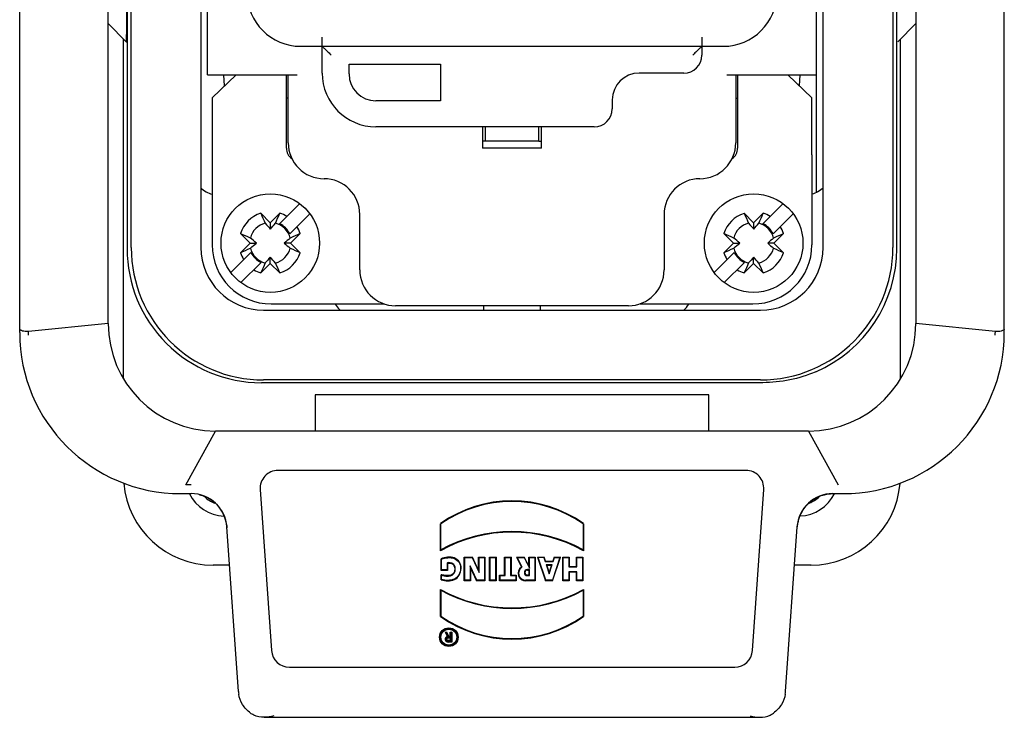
# Model space of a CAD drawing. Header units: millimetres. Extents: x 4086 to 10416, y 123 to 1549.
# Tile 156 of 256: x 7373 to 7387, y 643 to 652. Entities that reach past the tile are written whole.
import ezdxf

# ---------------------------------------------------------------- set-up
doc = ezdxf.new("R2010")
doc.units = ezdxf.units.MM
doc.layers.add('外形图', color=7, linetype='Continuous')

msp = doc.modelspace()

# ---------------------------------------------------------------- linework, layer by layer
at = {"layer": '外形图', "color": 7, "linetype": 'Continuous'}
for p, q in [((7385.448, 649.182), (7385.448, 663.582)), ((7374.755, 649.195), (7374.755, 663.57)), ((7375.73, 663.57), (7375.73, 649.195)), ((7384.417, 649.195), (7384.417, 663.57)), ((7385.392, 663.57), (7385.392, 649.195)), ((7375.823, 651.607), (7375.823, 661.157)), ((7384.323, 661.157), (7384.323, 651.607)), ((7374.698, 655.976), (7374.698, 649.182)), ((7374.434, 648.132), (7374.434, 654.798)), ((7385.713, 654.798), (7385.713, 648.132)), ((7373.198, 648.007), (7373.198, 654.673)), ((7386.948, 648.007), (7386.948, 654.673)), ((7374.434, 652.325), (7374.687, 652.067)), ((7385.713, 652.325), (7385.46, 652.067)), ((7374.648, 647.363), (7374.648, 652.106)), ((7377.423, 651.632), (7377.423, 652.132)), ((7382.723, 652.132), (7382.723, 651.882)), ((7385.498, 647.363), (7385.498, 652.106)), ((7377.123, 652.007), (7383.023, 652.007)), ((7377.798, 651.757), (7379.073, 651.757)), ((7377.798, 651.62), (7377.798, 651.757)), ((7379.073, 651.757), (7379.073, 651.245)), ((7382.473, 651.632), (7381.848, 651.632)), ((7375.823, 651.607), (7377.073, 651.607)), ((7376.22, 651.607), (7375.886, 651.285)), ((7376.06, 651.453), (7376.05, 651.607)), ((7376.923, 650.582), (7376.923, 651.607)), ((7376.948, 650.657), (7376.948, 651.607)), ((7383.073, 651.607), (7384.323, 651.607)), ((7383.198, 651.607), (7383.198, 650.657)), ((7383.223, 651.607), (7383.223, 650.582)), ((7384.261, 651.285), (7383.926, 651.607)), ((7384.087, 651.453), (7384.097, 651.607)), ((7384.323, 651.607), (7384.323, 649.968)), ((7375.886, 651.285), (7375.886, 649.232)), ((7376.948, 651.282), (7376.923, 651.282)), ((7379.073, 651.245), (7378.173, 651.245)), ((7381.473, 651.257), (7381.473, 651.132)), ((7383.198, 651.282), (7383.223, 651.282)), ((7384.261, 650.491), (7384.261, 651.285)), ((7381.223, 650.882), (7378.173, 650.882)), ((7379.661, 650.882), (7379.661, 650.582)), ((7379.698, 650.882), (7379.698, 650.682)), ((7380.448, 650.682), (7380.448, 650.882)), ((7380.486, 650.582), (7380.486, 650.882)), ((7379.698, 650.682), (7379.661, 650.681)), ((7380.448, 650.682), (7379.698, 650.682)), ((7380.448, 650.682), (7380.486, 650.681)), ((7380.486, 650.582), (7379.661, 650.582)), ((7384.261, 650.49), (7384.261, 649.232)), ((7376.828, 649.528), (7377.109, 649.809)), ((7383.859, 649.809), (7383.578, 649.528)), ((7376.698, 649.54), (7376.565, 649.674)), ((7376.832, 649.674), (7376.698, 649.54)), ((7376.969, 649.387), (7377.25, 649.667)), ((7377.948, 648.882), (7377.948, 649.657)), ((7382.198, 649.657), (7382.198, 648.882)), ((7383.448, 649.54), (7383.315, 649.674)), ((7383.582, 649.674), (7383.448, 649.54)), ((7383.719, 649.387), (7384, 649.667)), ((7376.698, 649.54), (7376.698, 649.453)), ((7383.448, 649.54), (7383.448, 649.453)), ((7376.282, 649.391), (7376.415, 649.257)), ((7376.981, 649.257), (7377.115, 649.391)), ((7383.032, 649.391), (7383.165, 649.257)), ((7383.731, 649.257), (7383.865, 649.391)), ((7376.415, 649.257), (7376.282, 649.123)), ((7376.415, 649.257), (7376.503, 649.257)), ((7376.981, 649.257), (7376.894, 649.257)), ((7377.115, 649.123), (7376.981, 649.257)), ((7383.165, 649.257), (7383.032, 649.123)), ((7383.165, 649.257), (7383.253, 649.257)), ((7383.731, 649.257), (7383.644, 649.257)), ((7383.865, 649.123), (7383.731, 649.257)), ((7376.427, 649.128), (7376.147, 648.847)), ((7376.698, 648.974), (7376.698, 649.062)), ((7382.897, 648.847), (7383.177, 649.128)), ((7383.448, 648.974), (7383.448, 649.062)), ((7376.569, 648.986), (7376.288, 648.705)), ((7376.565, 648.841), (7376.698, 648.974)), ((7376.698, 648.974), (7376.832, 648.841)), ((7383.038, 648.705), (7383.319, 648.986)), ((7383.315, 648.841), (7383.448, 648.974)), ((7383.448, 648.974), (7383.582, 648.841)), ((7376.605, 648.32), (7383.542, 648.32)), ((7376.711, 648.407), (7378.286, 648.407)), ((7378.286, 648.407), (7378.286, 648.409)), ((7381.698, 648.382), (7378.448, 648.382)), ((7379.676, 648.372), (7379.676, 648.32)), ((7380.471, 648.32), (7380.471, 648.372)), ((7381.861, 648.409), (7381.861, 648.407)), ((7381.861, 648.407), (7383.436, 648.407)), ((7374.434, 648.132), (7373.323, 648.02)), ((7386.823, 648.02), (7385.713, 648.132)), ((7383.574, 647.307), (7376.573, 647.307)), ((7383.542, 647.345), (7376.605, 647.345)), ((7382.823, 647.137), (7377.323, 647.137)), ((7377.323, 647.137), (7377.323, 646.632)), ((7382.823, 646.632), (7382.823, 647.137)), ((7375.518, 645.882), (7375.934, 646.632)), ((7384.213, 646.632), (7375.934, 646.632)), ((7384.213, 646.632), (7384.629, 645.882)), ((7383.34, 646.082), (7376.806, 646.082)), ((7375.595, 645.882), (7375.518, 645.882)), ((7375.448, 645.757), (7375.593, 645.757)), ((7375.808, 645.707), (7375.828, 645.697)), ((7376.557, 645.815), (7376.714, 643.565)), ((7383.432, 643.565), (7383.59, 645.815)), ((7384.422, 645.739), (7384.436, 645.742)), ((7384.552, 645.757), (7384.698, 645.757)), ((7375.945, 645.608), (7375.964, 645.588)), ((7384.293, 645.682), (7384.313, 645.694)), ((7376.084, 645.333), (7376.089, 645.306)), ((7376.089, 645.306), (7376.093, 645.278)), ((7376.253, 642.994), (7376.092, 645.292)), ((7379.073, 645.337), (7379.08, 645.334)), ((7379.073, 644.96), (7379.073, 645.337)), ((7379.08, 644.971), (7379.08, 645.334)), ((7381.067, 645.334), (7381.073, 645.337)), ((7381.067, 645.334), (7381.067, 644.971)), ((7381.073, 645.337), (7381.073, 644.96)), ((7383.894, 642.994), (7384.054, 645.292)), ((7384.056, 645.292), (7384.06, 645.318)), ((7376.13, 644.757), (7375.899, 644.757)), ((7379.083, 644.845), (7379.09, 644.841)), ((7379.083, 644.685), (7379.083, 644.845)), ((7379.09, 644.692), (7379.09, 644.841)), ((7379.167, 644.79), (7379.172, 644.792)), ((7379.173, 644.785), (7379.167, 644.79)), ((7379.167, 644.79), (7379.167, 644.692)), ((7379.173, 644.785), (7379.173, 644.685)), ((7379.407, 644.869), (7379.521, 644.869)), ((7379.407, 644.869), (7379.414, 644.863)), ((7379.407, 644.539), (7379.407, 644.869)), ((7379.414, 644.863), (7379.517, 644.863)), ((7379.414, 644.546), (7379.414, 644.863)), ((7379.581, 644.546), (7379.487, 644.749)), ((7379.493, 644.719), (7379.487, 644.749)), ((7379.487, 644.749), (7379.487, 644.546)), ((7379.517, 644.863), (7379.521, 644.869)), ((7379.517, 644.863), (7379.614, 644.656)), ((7379.607, 644.685), (7379.521, 644.869)), ((7379.607, 644.869), (7379.693, 644.869)), ((7379.607, 644.869), (7379.614, 644.863)), ((7379.607, 644.685), (7379.607, 644.869)), ((7379.614, 644.863), (7379.687, 644.863)), ((7379.614, 644.656), (7379.614, 644.863)), ((7379.693, 644.869), (7379.687, 644.863)), ((7379.687, 644.863), (7379.687, 644.546)), ((7379.693, 644.869), (7379.693, 644.539)), ((7379.761, 644.869), (7379.851, 644.869)), ((7379.761, 644.869), (7379.768, 644.863)), ((7379.761, 644.539), (7379.761, 644.869)), ((7379.768, 644.863), (7379.845, 644.863)), ((7379.768, 644.546), (7379.768, 644.863)), ((7379.851, 644.869), (7379.845, 644.863)), ((7379.845, 644.863), (7379.845, 644.546)), ((7379.851, 644.869), (7379.851, 644.539)), ((7379.97, 644.869), (7380.06, 644.869)), ((7379.97, 644.869), (7379.977, 644.863)), ((7379.97, 644.619), (7379.97, 644.869)), ((7379.977, 644.863), (7380.054, 644.863)), ((7379.977, 644.613), (7379.977, 644.863)), ((7380.06, 644.869), (7380.054, 644.863)), ((7380.054, 644.863), (7380.054, 644.613)), ((7380.06, 644.869), (7380.06, 644.619)), ((7380.135, 644.869), (7380.245, 644.869)), ((7380.135, 644.869), (7380.146, 644.863)), ((7380.135, 644.869), (7380.204, 644.731)), ((7380.146, 644.863), (7380.241, 644.863)), ((7380.213, 644.729), (7380.146, 644.863)), ((7380.241, 644.863), (7380.245, 644.869)), ((7380.241, 644.863), (7380.316, 644.714)), ((7380.309, 644.869), (7380.399, 644.869)), ((7380.309, 644.869), (7380.316, 644.863)), ((7380.309, 644.743), (7380.309, 644.869)), ((7380.316, 644.863), (7380.393, 644.863)), ((7380.316, 644.714), (7380.316, 644.863)), ((7380.399, 644.869), (7380.393, 644.863)), ((7380.393, 644.863), (7380.393, 644.546)), ((7380.399, 644.869), (7380.399, 644.539)), ((7380.431, 644.869), (7380.521, 644.869)), ((7380.431, 644.869), (7380.44, 644.863)), ((7380.431, 644.869), (7380.541, 644.539)), ((7380.517, 644.863), (7380.44, 644.863)), ((7380.546, 644.546), (7380.44, 644.863)), ((7380.517, 644.863), (7380.521, 644.869)), ((7380.517, 644.863), (7380.535, 644.809)), ((7380.539, 644.815), (7380.521, 644.869)), ((7380.539, 644.815), (7380.535, 644.809)), ((7380.535, 644.809), (7380.648, 644.809)), ((7380.539, 644.815), (7380.643, 644.815)), ((7380.549, 644.766), (7380.634, 644.766)), ((7380.558, 644.759), (7380.549, 644.766)), ((7380.549, 644.766), (7380.591, 644.639)), ((7380.558, 644.759), (7380.625, 644.759)), ((7380.591, 644.659), (7380.558, 644.759)), ((7380.591, 644.639), (7380.634, 644.766)), ((7380.625, 644.759), (7380.591, 644.659)), ((7380.634, 644.766), (7380.625, 644.759)), ((7380.742, 644.863), (7380.637, 644.546)), ((7380.641, 644.539), (7380.751, 644.869)), ((7380.661, 644.869), (7380.643, 644.815)), ((7380.643, 644.815), (7380.648, 644.809)), ((7380.648, 644.809), (7380.666, 644.863)), ((7380.661, 644.869), (7380.751, 644.869)), ((7380.661, 644.869), (7380.666, 644.863)), ((7380.666, 644.863), (7380.742, 644.863)), ((7380.751, 644.869), (7380.742, 644.863)), ((7380.783, 644.869), (7380.873, 644.869)), ((7380.783, 644.869), (7380.79, 644.863)), ((7380.783, 644.539), (7380.783, 644.869)), ((7380.79, 644.863), (7380.867, 644.863)), ((7380.79, 644.546), (7380.79, 644.863)), ((7380.873, 644.869), (7380.867, 644.863)), ((7380.867, 644.863), (7380.867, 644.733)), ((7380.873, 644.739), (7380.867, 644.733)), ((7380.873, 644.869), (7380.873, 644.739)), ((7380.873, 644.739), (7380.973, 644.739)), ((7380.973, 644.869), (7381.063, 644.869)), ((7380.973, 644.869), (7380.98, 644.863)), ((7380.973, 644.739), (7380.973, 644.869)), ((7380.973, 644.739), (7380.98, 644.733)), ((7380.98, 644.863), (7381.057, 644.863)), ((7380.98, 644.733), (7380.98, 644.863)), ((7381.063, 644.869), (7381.057, 644.863)), ((7381.057, 644.863), (7381.057, 644.546)), ((7381.063, 644.869), (7381.063, 644.539)), ((7384.249, 644.757), (7384.017, 644.757)), ((7379.083, 644.685), (7379.09, 644.692)), ((7379.173, 644.685), (7379.083, 644.685)), ((7379.083, 644.553), (7379.083, 644.625)), ((7379.167, 644.692), (7379.09, 644.692)), ((7379.09, 644.558), (7379.09, 644.617)), ((7379.173, 644.685), (7379.167, 644.692)), ((7379.493, 644.719), (7379.577, 644.539)), ((7379.493, 644.719), (7379.493, 644.539)), ((7379.607, 644.685), (7379.614, 644.656)), ((7379.899, 644.619), (7379.97, 644.619)), ((7379.899, 644.619), (7379.906, 644.613)), ((7379.899, 644.539), (7379.899, 644.619)), ((7379.906, 644.613), (7379.977, 644.613)), ((7379.906, 644.546), (7379.906, 644.613)), ((7379.97, 644.619), (7379.977, 644.613)), ((7380.054, 644.613), (7380.06, 644.619)), ((7380.054, 644.613), (7380.125, 644.613)), ((7380.06, 644.619), (7380.131, 644.619)), ((7380.131, 644.619), (7380.125, 644.613)), ((7380.125, 644.613), (7380.125, 644.546)), ((7380.131, 644.619), (7380.131, 644.539)), ((7380.316, 644.696), (7380.288, 644.696)), ((7380.288, 644.689), (7380.309, 644.689)), ((7380.309, 644.619), (7380.288, 644.619)), ((7380.288, 644.613), (7380.316, 644.613)), ((7380.309, 644.689), (7380.316, 644.696)), ((7380.309, 644.689), (7380.309, 644.619)), ((7380.309, 644.619), (7380.316, 644.613)), ((7380.316, 644.613), (7380.316, 644.696)), ((7380.591, 644.639), (7380.591, 644.659)), ((7380.867, 644.733), (7380.98, 644.733)), ((7380.98, 644.666), (7380.867, 644.666)), ((7380.873, 644.659), (7380.867, 644.666)), ((7380.867, 644.666), (7380.867, 644.546)), ((7380.973, 644.659), (7380.873, 644.659)), ((7380.873, 644.659), (7380.873, 644.539)), ((7380.973, 644.659), (7380.98, 644.666)), ((7380.973, 644.539), (7380.973, 644.659)), ((7380.98, 644.546), (7380.98, 644.666)), ((7379.407, 644.539), (7379.414, 644.546)), ((7379.493, 644.539), (7379.407, 644.539)), ((7379.487, 644.546), (7379.414, 644.546)), ((7379.493, 644.539), (7379.487, 644.546)), ((7379.577, 644.539), (7379.581, 644.546)), ((7379.693, 644.539), (7379.577, 644.539)), ((7379.687, 644.546), (7379.581, 644.546)), ((7379.693, 644.539), (7379.687, 644.546)), ((7379.761, 644.539), (7379.768, 644.546)), ((7379.851, 644.539), (7379.761, 644.539)), ((7379.845, 644.546), (7379.768, 644.546)), ((7379.845, 644.546), (7379.851, 644.539)), ((7379.899, 644.539), (7379.906, 644.546)), ((7380.131, 644.539), (7379.899, 644.539)), ((7380.125, 644.546), (7379.906, 644.546)), ((7380.131, 644.539), (7380.125, 644.546)), ((7380.393, 644.546), (7380.265, 644.546)), ((7380.399, 644.539), (7380.265, 644.539)), ((7380.399, 644.539), (7380.393, 644.546)), ((7380.541, 644.539), (7380.546, 644.546)), ((7380.641, 644.539), (7380.541, 644.539)), ((7380.637, 644.546), (7380.546, 644.546)), ((7380.641, 644.539), (7380.637, 644.546)), ((7380.783, 644.539), (7380.79, 644.546)), ((7380.873, 644.539), (7380.783, 644.539)), ((7380.867, 644.546), (7380.79, 644.546)), ((7380.873, 644.539), (7380.867, 644.546)), ((7380.973, 644.539), (7380.98, 644.546)), ((7381.063, 644.539), (7380.973, 644.539)), ((7381.057, 644.546), (7380.98, 644.546)), ((7381.057, 644.546), (7381.063, 644.539)), ((7379.073, 644.042), (7379.073, 644.419)), ((7379.08, 644.408), (7379.08, 644.045)), ((7381.067, 644.408), (7381.067, 644.045)), ((7381.073, 644.419), (7381.073, 644.042)), ((7379.073, 644.042), (7379.08, 644.045)), ((7381.073, 644.042), (7381.067, 644.045)), ((7379.141, 643.823), (7379.163, 643.823)), ((7379.141, 643.823), (7379.151, 643.817)), ((7379.141, 643.823), (7379.171, 643.762)), ((7379.151, 643.817), (7379.159, 643.817)), ((7379.181, 643.757), (7379.151, 643.817)), ((7379.163, 643.823), (7379.159, 643.817)), ((7379.159, 643.817), (7379.189, 643.757)), ((7379.193, 643.763), (7379.163, 643.823)), ((7379.211, 643.823), (7379.231, 643.823)), ((7379.211, 643.823), (7379.217, 643.817)), ((7379.211, 643.763), (7379.211, 643.823)), ((7379.217, 643.817), (7379.224, 643.817)), ((7379.217, 643.757), (7379.217, 643.817)), ((7379.231, 643.823), (7379.224, 643.817)), ((7379.224, 643.817), (7379.224, 643.69)), ((7379.231, 643.823), (7379.231, 643.683)), ((7379.181, 643.75), (7379.217, 643.75)), ((7379.181, 643.743), (7379.211, 643.743)), ((7379.211, 643.703), (7379.181, 643.703)), ((7379.217, 643.697), (7379.181, 643.697)), ((7379.224, 643.69), (7379.181, 643.69)), ((7379.231, 643.683), (7379.181, 643.683)), ((7379.193, 643.763), (7379.189, 643.757)), ((7379.189, 643.757), (7379.217, 643.757)), ((7379.193, 643.763), (7379.211, 643.763)), ((7379.211, 643.763), (7379.217, 643.757)), ((7379.217, 643.75), (7379.211, 643.743)), ((7379.211, 643.743), (7379.211, 643.703)), ((7379.211, 643.703), (7379.217, 643.697)), ((7379.217, 643.75), (7379.217, 643.697)), ((7379.224, 643.69), (7379.231, 643.683)), ((7376.964, 643.332), (7383.183, 643.332)), ((7376.614, 642.632), (7383.532, 642.632))]:
    msp.add_line(p, q, dxfattribs=at)
for points in [[(7375.711, 645.742), (7375.729, 645.738), (7375.749, 645.732), (7375.768, 645.724), (7375.788, 645.716), (7375.808, 645.707)], [(7384.313, 645.694), (7384.333, 645.704), (7384.353, 645.714), (7384.373, 645.722), (7384.393, 645.73), (7384.413, 645.736), (7384.422, 645.739)], [(7384.436, 645.742), (7384.452, 645.746), (7384.471, 645.75), (7384.489, 645.753), (7384.506, 645.755), (7384.523, 645.756), (7384.537, 645.757), (7384.548, 645.757), (7384.552, 645.757)], [(7375.828, 645.697), (7375.847, 645.686), (7375.867, 645.673), (7375.887, 645.659), (7375.906, 645.644)], [(7375.906, 645.644), (7375.926, 645.627), (7375.945, 645.608)], [(7375.964, 645.588), (7375.983, 645.565), (7376, 645.54), (7376.017, 645.514), (7376.033, 645.485), (7376.046, 645.456), (7376.059, 645.425), (7376.069, 645.394), (7376.077, 645.363), (7376.084, 645.333)], [(7384.152, 645.548), (7384.167, 645.569), (7384.183, 645.589)], [(7384.183, 645.589), (7384.2, 645.607), (7384.218, 645.625)], [(7384.218, 645.625), (7384.236, 645.641), (7384.255, 645.656), (7384.274, 645.67), (7384.293, 645.682)], [(7384.06, 645.318), (7384.065, 645.345), (7384.072, 645.373), (7384.08, 645.401), (7384.089, 645.428), (7384.099, 645.454), (7384.111, 645.479), (7384.124, 645.503), (7384.137, 645.527), (7384.152, 645.548)]]:
    msp.add_lwpolyline(points, dxfattribs=at)
for centre, radius in [((7376.698, 649.257), 0.688), ((7383.448, 649.257), 0.688), ((7379.191, 643.752), 0.13), ((7379.191, 643.752), 0.123), ((7379.191, 643.752), 0.117), ((7379.191, 643.752), 0.11)]:
    msp.add_circle(centre, radius, dxfattribs=at)
for centre, radius, start, end in [((7377.123, 652.757), 0.75, 180, 270), ((7383.023, 652.757), 0.75, 270, 0), ((7382.473, 651.882), 0.25, 270, 0), ((7378.173, 651.632), 0.75, 180, 270), ((7378.173, 651.62), 0.375, 179.9977, 269.9527), ((7381.848, 651.257), 0.375, 90, 180), ((7381.223, 651.132), 0.25, 270, 0), ((7377.448, 650.657), 0.5, 180, 270), ((7382.698, 650.657), 0.5, 270, 0), ((7377.098, 650.582), 0.175, 180, 235.3454), ((7383.048, 650.582), 0.175, 304.6546, 360), ((7377.448, 649.657), 0.5, 0.0012, 90), ((7382.698, 649.657), 0.5, 90, 179.9997), ((7376.698, 649.257), 0.438, 107.7971, 162.2029), ((7414.221, 666.763), 41.353, 204.4101, 204.6211), ((7339.182, 666.761), 41.346, 335.3789, 335.5899), ((7376.698, 649.257), 0.438, 58.2129, 72.2028), ((7383.448, 649.257), 0.437, 107.7971, 162.2029), ((7420.971, 666.763), 41.353, 204.4101, 204.6211), ((7345.932, 666.761), 41.346, 335.3789, 335.5899), ((7383.448, 649.257), 0.438, 58.2129, 72.2028), ((7376.698, 649.257), 0.287, 104.2359, 165.7649), ((7382.77, 654.705), 8.028, 220.0858, 220.8613), ((7370.627, 654.704), 8.028, 319.1387, 319.9142), ((7376.698, 649.257), 0.287, 14.2359, 75.7649), ((7376.698, 649.257), 0.3, 25.555, 64.445), ((7376.698, 649.257), 0.438, 17.7972, 31.7871), ((7383.448, 649.257), 0.287, 104.2359, 165.7649), ((7389.52, 654.705), 8.028, 220.0858, 220.8613), ((7377.377, 654.704), 8.028, 319.1387, 319.9142), ((7383.448, 649.257), 0.287, 14.2359, 75.7649), ((7383.448, 649.257), 0.3, 25.555, 64.445), ((7383.448, 649.257), 0.438, 17.7972, 31.7871), ((7359.195, 611.74), 41.346, 65.3789, 65.5899), ((7371.251, 643.186), 8.028, 49.1387, 49.9142), ((7382.146, 643.185), 8.028, 130.0858, 130.8613), ((7394.204, 611.735), 41.352, 114.4101, 114.6211), ((7365.945, 611.74), 41.346, 65.3789, 65.5899), ((7378.001, 643.186), 8.028, 49.1387, 49.9142), ((7388.896, 643.185), 8.028, 130.0858, 130.8613), ((7400.954, 611.735), 41.352, 114.4101, 114.6211), ((7376.573, 649.182), 1.875, 179.9822, 269.988), ((7376.605, 649.195), 1.85, 180.0003, 270), ((7376.605, 649.195), 0.875, 180.0014, 270), ((7376.711, 649.232), 0.825, 180.0113, 270.0015), ((7359.192, 686.779), 41.352, 294.4101, 294.6211), ((7371.251, 655.329), 8.028, 310.0858, 310.8613), ((7376.698, 649.257), 0.287, 194.2359, 255.7649), ((7376.698, 649.257), 0.287, 284.2359, 345.7649), ((7382.146, 655.328), 8.028, 229.1387, 229.9142), ((7394.202, 686.774), 41.346, 245.3789, 245.5899), ((7365.942, 686.779), 41.352, 294.4101, 294.6211), ((7378.001, 655.329), 8.028, 310.0858, 310.8613), ((7383.448, 649.257), 0.287, 194.2359, 255.7649), ((7383.436, 649.232), 0.825, 270.0113, 0.0015), ((7383.448, 649.257), 0.287, 284.2359, 345.7649), ((7383.542, 649.195), 1.85, 270, 359.9997), ((7383.542, 649.195), 0.875, 270, 359.9998), ((7388.896, 655.328), 8.028, 229.1387, 229.9142), ((7400.952, 686.774), 41.346, 245.3789, 245.5899), ((7383.573, 649.182), 1.875, 293.2903, 0.0082), ((7376.698, 649.257), 0.438, 197.7972, 211.7871), ((7376.698, 649.257), 0.3, 205.555, 244.445), ((7382.769, 643.81), 8.028, 139.1387, 139.9142), ((7370.627, 643.809), 8.028, 40.0858, 40.8613), ((7376.698, 649.257), 0.438, 287.7971, 342.2029), ((7383.448, 649.257), 0.438, 197.7972, 211.7871), ((7383.448, 649.257), 0.3, 205.555, 244.445), ((7389.519, 643.81), 8.028, 139.1387, 139.9142), ((7377.377, 643.809), 8.028, 40.0858, 40.8613), ((7383.448, 649.257), 0.438, 287.7971, 342.2029), ((7376.698, 649.257), 0.438, 238.2129, 252.2028), ((7414.215, 631.754), 41.346, 155.3789, 155.5899), ((7339.176, 631.751), 41.353, 24.4101, 24.6211), ((7378.448, 648.882), 0.5, 180, 270), ((7381.698, 648.882), 0.5, 270, 0), ((7383.448, 649.257), 0.438, 238.2129, 252.2028), ((7420.965, 631.754), 41.346, 155.3789, 155.5899), ((7345.926, 631.751), 41.353, 24.4101, 24.6211), ((7380.073, 648.372), 0.397, 178.5282, 180), ((7380.073, 648.372), 0.397, 0, 1.4718), ((7382.216, 648.596), 0.377, 312.3861, 329.6899), ((7375.934, 648.132), 1.5, 180, 270), ((7384.213, 648.132), 1.5, 270, 360), ((7375.448, 648.007), 2.25, 180, 270), ((7355.872, 647.856), 17.452, 0.3788, 0.5383), ((7384.698, 648.007), 2.25, 270, 0), ((7384.6, 648.013), 2.223, 358.9149, 0.1671), ((7376.806, 645.832), 0.25, 90, 184), ((7383.34, 645.832), 0.25, 356, 90), ((7375.898, 646.007), 1.25, 184.8469, 270), ((7384.248, 646.007), 1.25, 270.0072, 355.1034), ((7376.073, 646.007), 0.563, 206.5447, 267.5171), ((7375.593, 645.257), 0.5, 4, 90.0081), ((7376.073, 646.007), 0.413, 225.4296, 248.2922), ((7384.553, 645.257), 0.5, 90, 176.001), ((7384.073, 646.007), 0.562, 272.4801, 333.4331), ((7384.073, 646.007), 0.412, 291.6805, 314.5805), ((7380.073, 643.926), 1.73, 54.6876, 125.3124), ((7380.073, 643.926), 1.723, 54.8003, 125.1997), ((7380.073, 643.161), 2.058, 60.928, 119.072), ((7380.073, 643.161), 2.065, 61.2371, 118.7629), ((7383.2, 642.533), 4.787, 149.3862, 149.5408), ((7376.948, 642.533), 4.786, 30.47, 30.6245), ((7379.951, 645.294), 1.096, 217.619, 218.1774), ((7380.265, 644.645), 0.106, 125.005, 270), ((7380.265, 644.645), 0.099, 121.7409, 270), ((7380.128, 644.431), 0.31, 74.1732, 75.7935), ((7380.288, 644.654), 0.0416, 90, 270), ((7380.288, 644.654), 0.035, 90, 270), ((7378.502, 645.367), 1, 305.564, 306.0274), ((7380.073, 646.218), 2.058, 240.928, 299.072), ((7383.198, 646.847), 4.786, 210.4781, 210.6326), ((7380.073, 646.218), 2.065, 241.2371, 298.7629), ((7376.947, 646.846), 4.787, 329.3853, 329.5399), ((7380.073, 645.454), 1.73, 234.6876, 305.3124), ((7380.073, 645.454), 1.723, 234.8003, 305.1997), ((7379.181, 643.723), 0.04, 103.6608, 270), ((7379.181, 643.723), 0.0334, 180, 270), ((7379.181, 643.723), 0.0266, 90, 270), ((7379.181, 643.723), 0.02, 90, 270), ((7376.964, 643.582), 0.25, 184, 270), ((7383.183, 643.582), 0.25, 270, 356)]:
    msp.add_arc(centre, radius, start, end, dxfattribs=at)
msp.add_ellipse((7377.93, 648.595), major_axis=(-0.265, -0.265), ratio=0.999315, start_param=0, end_param=0.039697, dxfattribs=at)
for points, knots in [([(7374.687, 652.067), (7374.688, 652.066), (7374.688, 652.077), (7374.689, 652.085), (7374.69, 652.111), (7374.692, 652.157), (7374.693, 652.241), (7374.695, 652.362), (7374.696, 652.51), (7374.698, 652.745), (7374.698, 652.93), (7374.698, 653.057)], [0, 0, 0, 0, 161.725338, 722.404692, 1680.023154, 3025.635902, 6826.166694, 11976.230755, 18275.803946, 25477.402129, 41446.874104, 41446.874104, 41446.874104, 41446.874104]), ([(7377.423, 652.007), (7377.424, 652.006), (7377.43, 652.002), (7377.437, 651.992), (7377.452, 651.979), (7377.474, 651.955), (7377.51, 651.925), (7377.534, 651.896), (7377.548, 651.882)], [0, 0, 0, 0, 808.625014, 3042.829705, 6305.65497, 10241.446283, 19224.987024, 28868.563, 28868.563, 28868.563, 28868.563]), ([(7382.723, 652.007), (7382.724, 652.006), (7382.716, 652.002), (7382.71, 651.992), (7382.695, 651.979), (7382.672, 651.955), (7382.636, 651.926), (7382.612, 651.896), (7382.598, 651.882)], [0, 0, 0, 0, 816.428135, 3073.013761, 6365.394944, 10342.295947, 19453.827329, 29189.687437, 29189.687437, 29189.687437, 29189.687437]), ([(7373.222, 648.035), (7373.219, 648.036), (7373.209, 648.04), (7373.198, 648.049), (7373.198, 648.056)], [0, 0, 0, 0, 3928.390402, 11306.568983, 11306.568983, 11306.568983, 11306.568983]), ([(7386.948, 648.056), (7386.948, 648.054), (7386.945, 648.043), (7386.933, 648.038), (7386.924, 648.035)], [0, 0, 0, 0, 2053.238048, 11635.835644, 11635.835644, 11635.835644, 11635.835644]), ([(7373.323, 648.02), (7373.314, 648.02), (7373.28, 648.021), (7373.245, 648.026), (7373.222, 648.035)], [0, 0, 0, 0, 3221.284559, 11308.426213, 11308.426213, 11308.426213, 11308.426213]), ([(7386.924, 648.035), (7386.918, 648.032), (7386.885, 648.022), (7386.851, 648.02), (7386.823, 648.02)], [0, 0, 0, 0, 2370.246762, 11634.734079, 11634.734079, 11634.734079, 11634.734079]), ([(7379.268, 644.858), (7379.239, 644.868), (7379.175, 644.872), (7379.11, 644.861), (7379.083, 644.845)], [0, 0, 0, 0, 5761.702335, 11505.773092, 11505.773092, 11505.773092, 11505.773092]), ([(7379.09, 644.841), (7379.116, 644.856), (7379.177, 644.866), (7379.238, 644.862), (7379.266, 644.852)], [0, 0, 0, 0, 5748.048503, 11506.222719, 11506.222719, 11506.222719, 11506.222719]), ([(7379.268, 644.757), (7379.263, 644.765), (7379.238, 644.791), (7379.197, 644.797), (7379.172, 644.792)], [0, 0, 0, 0, 2927.447454, 11509.368025, 11509.368025, 11509.368025, 11509.368025]), ([(7379.173, 644.785), (7379.197, 644.791), (7379.235, 644.785), (7379.258, 644.761), (7379.262, 644.754)], [0, 0, 0, 0, 8578.259597, 11509.147081, 11509.147081, 11509.147081, 11509.147081]), ([(7379.266, 644.852), (7379.294, 644.842), (7379.343, 644.799), (7379.372, 644.683), (7379.319, 644.586), (7379.267, 644.563)], [0, 0, 0, 0, 3966.678352, 7952.781227, 15636.418505, 15636.418505, 15636.418505, 15636.418505]), ([(7379.269, 644.557), (7379.324, 644.581), (7379.38, 644.682), (7379.348, 644.803), (7379.297, 644.847), (7379.268, 644.858)], [0, 0, 0, 0, 7683.487553, 11669.539756, 15637.043357, 15637.043357, 15637.043357, 15637.043357]), ([(7379.264, 644.657), (7379.257, 644.642), (7379.231, 644.618), (7379.181, 644.609), (7379.132, 644.614), (7379.099, 644.621), (7379.083, 644.625)], [0, 0, 0, 0, 5046.31096, 10149.926698, 15277.560792, 20409.673128, 20409.673128, 20409.673128, 20409.673128]), ([(7379.09, 644.617), (7379.106, 644.613), (7379.139, 644.607), (7379.188, 644.603), (7379.238, 644.615), (7379.263, 644.64), (7379.27, 644.654)], [0, 0, 0, 0, 5130.112135, 10253.376962, 15354.057864, 20409.546259, 20409.546259, 20409.546259, 20409.546259]), ([(7379.147, 643.723), (7379.147, 643.732), (7379.155, 643.75), (7379.172, 643.757), (7379.181, 643.757)], [0, 0, 0, 0, 5761.665546, 11526.292445, 11526.292445, 11526.292445, 11526.292445]), ([(7376.422, 642.691), (7376.378, 642.724), (7376.303, 642.803), (7376.264, 642.905), (7376.257, 642.957)], [0, 0, 0, 0, 5887.130416, 11474.149661, 11474.149661, 11474.149661, 11474.149661]), ([(7383.89, 642.957), (7383.883, 642.905), (7383.843, 642.803), (7383.768, 642.724), (7383.724, 642.691)], [0, 0, 0, 0, 5674.258279, 11653.208837, 11653.208837, 11653.208837, 11653.208837]), ([(7376.614, 642.632), (7376.564, 642.632), (7376.494, 642.645), (7376.436, 642.68), (7376.422, 642.691)], [0, 0, 0, 0, 8504.318801, 11480.96347, 11480.96347, 11480.96347, 11480.96347]), ([(7383.532, 642.632), (7383.582, 642.632), (7383.652, 642.645), (7383.71, 642.68), (7383.724, 642.691)], [0, 0, 0, 0, 8630.200295, 11652.665935, 11652.665935, 11652.665935, 11652.665935])]:
    msp.add_open_spline(points, degree=3, knots=knots, dxfattribs=at)
for points in [[(7375.727, 650.029), (7375.771, 649.987), (7375.827, 649.954), (7375.886, 649.939)], [(7384.42, 650.03), (7384.376, 649.988), (7384.32, 649.956), (7384.261, 649.94)], [(7377.604, 648.407), (7377.62, 648.379), (7377.641, 648.353), (7377.664, 648.329)], [(7384.315, 647.46), (7384.083, 647.36), (7383.826, 647.307), (7383.574, 647.307)], [(7379.262, 644.754), (7379.278, 644.726), (7379.278, 644.686), (7379.264, 644.657)], [(7379.27, 644.654), (7379.285, 644.685), (7379.285, 644.728), (7379.268, 644.757)], [(7380.309, 644.743), (7380.288, 644.785), (7380.266, 644.827), (7380.245, 644.869)], [(7380.309, 644.743), (7380.311, 644.733), (7380.314, 644.723), (7380.316, 644.714)], [(7379.083, 644.553), (7379.142, 644.533), (7379.212, 644.532), (7379.269, 644.557)], [(7379.267, 644.563), (7379.213, 644.54), (7379.146, 644.54), (7379.09, 644.558)], [(7379.171, 643.762), (7379.175, 643.76), (7379.178, 643.759), (7379.181, 643.757)], [(7376.253, 642.994), (7376.254, 642.982), (7376.255, 642.969), (7376.257, 642.957)], [(7383.89, 642.957), (7383.892, 642.969), (7383.893, 642.982), (7383.894, 642.994)], [(7376.749, 642.651), (7376.705, 642.639), (7376.66, 642.632), (7376.614, 642.632)], [(7383.398, 642.651), (7383.442, 642.639), (7383.487, 642.632), (7383.532, 642.632)]]:
    msp.add_open_spline(points, degree=3, dxfattribs=at)

doc.saveas('drawing.dxf')
